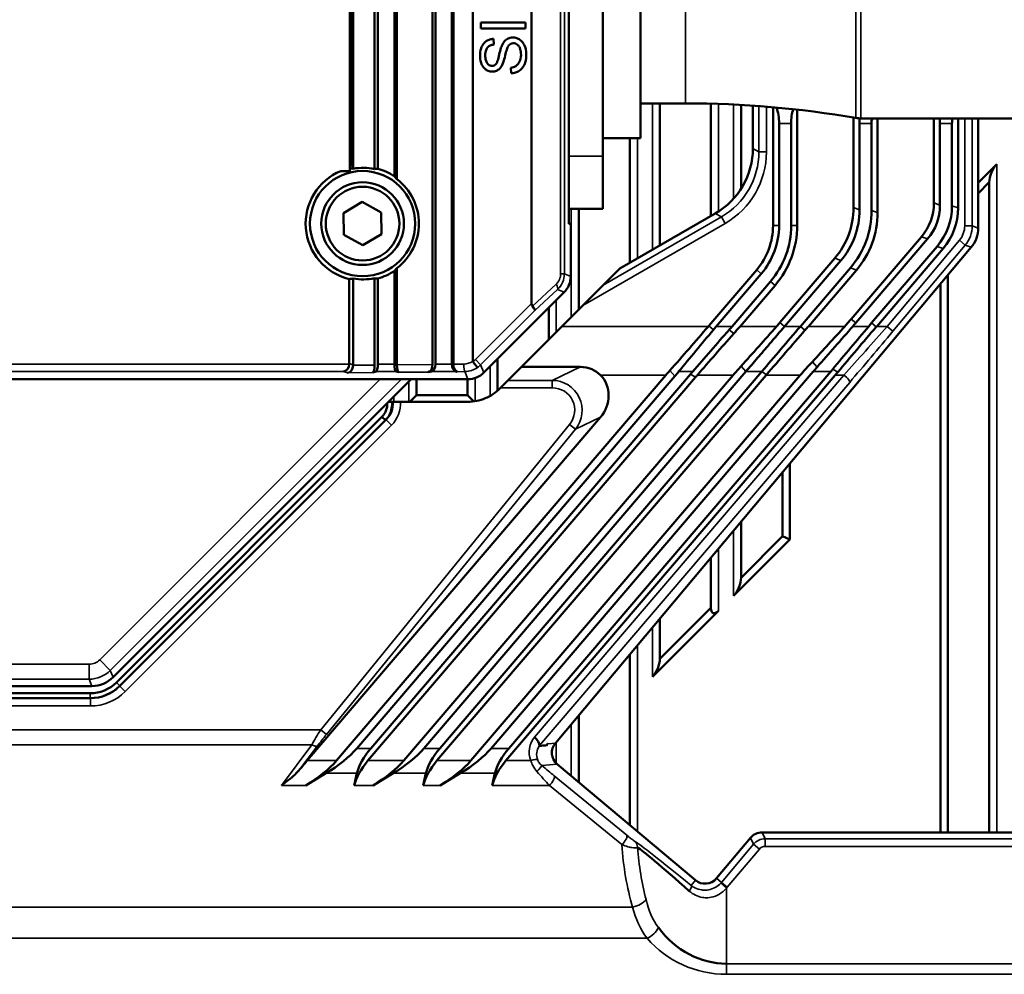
# Model space of a CAD drawing. Header units: millimetres. Extents: x 0 to 4638, y -120 to 1188.
# Tile 69 of 256: x 490 to 555, y 549 to 612. Entities that reach past the tile are written whole.
import ezdxf

# ---------------------------------------------------------------- set-up
doc = ezdxf.new("R2010")
doc.units = ezdxf.units.MM
doc.header["$LTSCALE"] = 2
doc.layers.add('Sichtbar (ISO)', color=7, linetype='Continuous', lineweight=50)
doc.layers.add('Sichtbar schmal (ISO)', color=7, linetype='Continuous', lineweight=35)

msp = doc.modelspace()

# ---------------------------------------------------------------- linework, layer by layer
at = {"layer": 'Sichtbar (ISO)'}
for p, q in [((523.6466, 593.1493), (523.6466, 659.7025)), ((517.2447, 658.8452), (517.2447, 589.1112)), ((518.3447, 658.046), (518.3447, 589.1112)), ((519.7336, 657.0368), (519.7336, 589.3116)), ((518.4366, 656.1621), (518.4366, 589.0976)), ((517.0548, 655.2302), (517.0548, 589.0828)), ((511.7709, 602.1041), (511.7709, 649.4056)), ((513.1948, 648.4657), (513.1948, 602.0852)), ((513.4099, 648.5777), (513.4099, 602.104)), ((514.5099, 647.8441), (514.5099, 601.5975)), ((514.6763, 647.4879), (514.6763, 601.4106)), ((511.6429, 635.1519), (511.6429, 602.2519)), ((511.5447, 634.9519), (511.5447, 601.9519)), ((526.1145, 633.4579), (526.1145, 598.4457)), ((528.3937, 628.9559), (528.3937, 602.9475)), ((530.8937, 627.7564), (530.8937, 604.1468)), ((520.2634, 611.8395), (523.2411, 611.8395)), ((520.2634, 611.4428), (520.2634, 611.8395)), ((523.2411, 611.8395), (523.2411, 611.4428)), ((523.2411, 611.4428), (520.2634, 611.4428)), ((521.1021, 610.7453), (521.131, 610.3656)), ((522.2843, 608.4522), (522.2516, 608.8258)), ((530.8937, 606.4519), (533.8937, 606.4519)), ((532.1822, 597.0046), (532.1822, 606.4519)), ((535.5822, 606.4305), (535.5822, 598.9652)), ((537.5822, 600.7645), (537.5822, 606.3497)), ((538.3719, 606.3012), (538.3719, 603.4607)), ((539.7141, 606.1971), (539.7141, 598.3347)), ((541.3224, 606.0364), (541.3224, 598.3347)), ((540.1183, 605.117), (540.1183, 598.3347)), ((540.9183, 605.117), (540.9183, 598.3347)), ((545.0677, 605.5082), (545.0677, 599.5229)), ((545.4719, 605.117), (545.4719, 599.3737)), ((545.5663, 605.4519), (559.1475, 605.4519)), ((546.2719, 605.117), (546.2719, 599.3342)), ((546.676, 605.4519), (546.676, 599.185)), ((550.4213, 599.8304), (550.4213, 605.4519)), ((550.8254, 599.6812), (550.8254, 605.117)), ((551.6254, 605.117), (551.6254, 599.6416)), ((552.0296, 605.4519), (552.0296, 599.4925)), ((553.3719, 598.1609), (553.3719, 605.4519)), ((530.8937, 604.1468), (528.3937, 604.1468)), ((530.1822, 604.1468), (530.1822, 595.8513)), ((528.3937, 599.4457), (528.3937, 602.9475)), ((553.3719, 601.1722), (554.6072, 602.4075)), ((511.5447, 601.9519), (510.9391, 601.9519)), ((511.6429, 602.2519), (511.5447, 602.2519)), ((511.6429, 602.2519), (511.5447, 602.2198)), ((553.3719, 600.4651), (554.1072, 601.2004)), ((554.1072, 557.9519), (554.1072, 601.2004)), ((512.3729, 599.8951), (511.1339, 599.1546)), ((513.6337, 599.1923), (512.3729, 599.8951)), ((511.1339, 599.1546), (511.1557, 597.7114)), ((513.6554, 597.7491), (513.6337, 599.1923)), ((528.3937, 599.4457), (526.1145, 599.4457)), ((526.7822, 592.7361), (526.7822, 599.4457)), ((529.5096, 595.4635), (535.8711, 599.1319)), ((526.2447, 598.4457), (526.1145, 598.4457)), ((526.2447, 598.4457), (526.2447, 594.9389)), ((511.1557, 597.7114), (512.4164, 597.0087)), ((512.4164, 597.0087), (513.6554, 597.7491)), ((549.5905, 597.5797), (544.9126, 592.1066)), ((549.9946, 597.4305), (545.2198, 591.8441)), ((525.2295, 563.8947), (552.9042, 596.8761)), ((550.6285, 596.9408), (546.2722, 591.8441)), ((551.0326, 596.7916), (546.6115, 591.619)), ((540.1759, 591.8816), (543.8215, 596.1468)), ((544.2256, 595.9976), (540.4831, 591.619)), ((514.5099, 595.3063), (514.5099, 589.1112)), ((514.6763, 595.4931), (514.6763, 589.0572)), ((529.5096, 595.4635), (528.4129, 594.3668)), ((535.4392, 591.6565), (538.6247, 595.3834)), ((538.9319, 595.1208), (535.9388, 591.619)), ((544.8595, 595.5079), (541.5355, 591.619)), ((545.2636, 595.3587), (542.0672, 591.619)), ((511.5089, 594.7662), (511.5089, 589.1436)), ((511.7709, 589.0581), (511.7709, 594.7997)), ((513.1948, 594.8185), (513.1948, 589.0413)), ((513.4099, 594.7997), (513.4099, 589.1112)), ((539.5401, 594.6011), (536.9912, 591.619)), ((550.8546, 557.9519), (550.8546, 594.4335)), ((551.3546, 557.9519), (551.3546, 595.0294)), ((525.807, 593.8823), (520.4643, 588.5395)), ((527.0504, 593.0043), (528.4129, 594.3668)), ((537.5229, 591.619), (539.8473, 594.3385)), ((524.7822, 592.8574), (524.7822, 590.7361)), ((527.0504, 593.0043), (525.6651, 591.619)), ((522.9622, 588.9161), (525.6651, 591.619)), ((521.3822, 587.3452), (521.3822, 589.4574)), ((513.0673, 588.5412), (513.2876, 588.6131)), ((514.7957, 588.5597), (514.6322, 588.6131)), ((537.9053, 588.6031), (516.4781, 563.534)), ((516.7688, 588.5809), (516.9812, 588.6131)), ((538.9577, 588.6031), (517.5305, 563.534)), ((518.6847, 588.6015), (518.6082, 588.6131)), ((519.3822, 588.6201), (519.3822, 588.6199)), ((542.3754, 588.6031), (520.9482, 563.534)), ((522.9622, 588.9161), (522.0723, 588.0262)), ((543.5498, 588.6031), (522.1226, 563.534)), ((522.9622, 588.9161), (526.8916, 588.9161)), ((519.4077, 588.1019), (436.3817, 588.1019)), ((515.6175, 588.1019), (495.7887, 568.2732)), ((532.5877, 588.3761), (510.6671, 562.7298)), ((533.1717, 588.2948), (512.008, 563.534)), ((534.5526, 588.2333), (512.7541, 562.7298)), ((534.2241, 588.4375), (512.9384, 563.534)), ((537.0578, 588.3761), (515.1372, 562.7298)), ((515.9822, 588.1019), (515.9822, 587.0336)), ((539.2668, 588.3761), (517.3462, 562.7298)), ((519.3822, 588.1019), (519.3822, 587.0336)), ((541.5279, 588.3761), (519.6073, 562.7298)), ((521.5742, 587.5281), (522.0723, 588.0262)), ((543.8589, 588.3761), (521.9383, 562.7298)), ((521.5742, 587.5281), (521.525, 587.4789)), ((514.347, 586.6019), (514.4238, 586.6019)), ((514.4238, 586.6019), (514.9137, 586.6019)), ((519.4077, 586.6019), (514.9137, 586.6019)), ((515.9802, 587.0336), (515.5485, 586.6019)), ((515.9802, 587.0336), (519.3841, 587.0336)), ((519.791, 586.6267), (519.3841, 587.0336)), ((526.7822, 586.9613), (526.7822, 586.9615)), ((496.0073, 567.9271), (513.6849, 585.6047)), ((513.9156, 585.374), (496.238, 567.6964)), ((528.2267, 585.565), (508.7088, 562.7298)), ((513.6849, 585.6047), (513.9156, 585.374)), ((526.7822, 585.1118), (526.7822, 585.1163)), ((540.8347, 582.4922), (540.8347, 577.4417)), ((540.3347, 581.8964), (540.3347, 577.6488)), ((537.5822, 574.8962), (537.5822, 578.616)), ((540.8347, 577.4417), (537.0822, 573.6891)), ((540.3347, 577.6488), (537.5822, 574.8962)), ((540.3347, 577.6488), (540.8347, 577.4417)), ((535.5822, 576.2325), (535.5822, 572.8962)), ((535.5822, 572.8962), (532.1822, 569.4962)), ((536.0822, 572.6891), (531.6822, 568.2891)), ((532.1822, 569.4962), (532.1822, 572.1805)), ((530.1822, 569.797), (530.1822, 558.4343)), ((461.4129, 567.6882), (494.3765, 567.6882)), ((461.5237, 567.2056), (494.2656, 567.2056)), ((494.2656, 566.8795), (461.5237, 566.8795)), ((526.7822, 561.2872), (526.7822, 565.745)), ((525.3527, 562.4867), (534.5457, 554.7728)), ((508.6177, 561.0812), (509.9586, 561.8854)), ((511.8379, 561.0812), (512.0222, 561.8854)), ((513.0878, 561.0812), (514.4287, 561.8854)), ((516.43, 561.0812), (516.6143, 561.8854)), ((517.558, 561.0812), (518.8988, 561.8854)), ((521.0221, 561.0812), (521.2064, 561.8854)), ((538.9846, 557.9519), (559.3355, 557.9519)), ((535.9545, 554.8961), (538.2191, 557.5949))]:
    msp.add_line(p, q, dxfattribs=at)
for radius in [3.5019, 2.75, 2.45]:
    msp.add_circle((512.3947, 598.4519), radius, dxfattribs=at)
for centre, radius, start, end in [((533.8937, 539.8269), 66.625, 80.206786, 90), ((545.5663, 607.4519), 2, 260.206786, 270), ((512.3947, 598.4519), 3.7906, 112.581957, 256.486184), ((512.3947, 598.4519), 3.7906, 56.081408, 74.465141), ((535.1719, 598.3347), 4.5423, 319.478586, 0), ((535.1719, 598.3347), 4.9464, 319.478586, 0), ((535.1719, 598.3347), 5.7464, 319.478586, 0), ((535.1719, 598.3347), 6.1506, 319.478586, 0), ((512.3947, 598.4519), 3.7906, 285.534859, 303.918592), ((519.4569, 609.5908), 27.256, 318.748254, 319.478399), ((535.1885, 555.5389), 1, 230, 320)]:
    msp.add_arc(centre, radius, start, end, dxfattribs=at)
for centre, major_axis, ratio, start_param, end_param in [((538.9636, 605.117), (0, -2), 0.5773503, 1.5707963, 2.12923), ((542.073, 605.117), (0, -2), 0.5773503, 4.218135, 4.712389), ((544.3172, 605.117), (0, -2), 0.5773503, 1.5707963, 1.7406044), ((547.4266, 605.117), (0, -2), 0.5773503, 4.5441455, 4.712389), ((549.6707, 605.117), (0, -2), 0.5773503, 1.5707963, 1.7390398), ((552.7801, 605.117), (0, -2), 0.5773503, 4.5441455, 4.712389), ((533.3688, 603.4642), (4.333, -2.5032), 0.9991878, 5.7596748, 6.8066958), ((554.6072, 601.7004), (-0.3536, -0.8536), 0.4142136, 3.9269908, 5.4977871), ((511.115, 598.4519), (-3.9192, 0), 0.945193, 4.5442541, 4.6025353), ((512.4346, 598.4519), (3.7122, 0), 0.9999423, 1.3645494, 1.7505495), ((513.6589, 598.4519), (3.8719, 0), 0.945193, 1.6351522, 1.6909577), ((510.7569, 598.4519), (-5.016, 0), 0.945193, 3.8155218, 3.8670369), ((512.4346, 598.4519), (3.7122, 0), 0.9999423, 5.3607486, 7.205622), ((545.8025, 600.2566), (-4.4062, 1.6265), 0.8516415, 2.8370069, 3.4461784), ((546.2066, 600.1074), (-4.4062, 1.6265), 0.8516415, 2.8370069, 3.4461784), ((538.1395, 600.1623), (-6.6093, 2.4397), 0.8516415, 2.8370069, 3.4461784), ((538.5437, 600.0131), (-6.6093, 2.4397), 0.8516415, 2.8370069, 3.4461784), ((538.4199, 600.0588), (-7.4905, 2.765), 0.8516415, 2.8370069, 3.4461784), ((538.824, 599.9096), (-7.4905, 2.765), 0.8516415, 2.8370069, 3.4461784), ((546.0829, 600.1531), (5.2874, -1.9518), 0.8516415, 5.9785996, 6.587771), ((546.487, 600.0039), (5.2874, -1.9518), 0.8516415, 5.9785996, 6.587771), ((551.3706, 598.1618), (1.8807, -0.6845), 0.9993102, 5.9343412, 6.6320294), ((510.7569, 598.4519), (-5.016, 0), 0.945193, 2.4161484, 2.4676636), ((511.115, 598.4519), (-3.9192, 0), 0.945193, 1.6714667, 1.7389312), ((512.4346, 598.4519), (3.7122, 0), 0.9999423, 4.5326358, 4.9186359), ((513.6589, 598.4519), (3.8719, 0), 0.945193, 4.5922276, 4.6480331), ((524.7389, 594.9436), (-1.392, 0.5766), 0.9955462, 2.7504693, 3.532716), ((524.5126, 594.0153), (-0.7824, -1.0855), 0.3419987, 5.8401467, 6.1948128), ((523.5126, 593.0153), (-0.347, 0.3601), 0.2028365, 3.2326143, 4.3614782), ((524.4588, 609.5891), (-17.745, -20.761), 1, 1.5599042, 1.5707963), ((567.5998, 573.6148), (-18.2293, -21.3277), 0.9999999, 4.712389, 4.7228951), ((543.0022, 591.619), (-10.1452, -8.4835), 0.3755956, 5.1345474, 5.1588622), ((529.9278, 591.619), (-10.1452, -8.4835), 0.3755956, 1.9688598, 1.9929548), ((529.9278, 591.619), (-10.9088, -9.1221), 0.3755956, 1.9446083, 1.9929548), ((534.4721, 591.619), (-10.9088, -9.1221), 0.3755956, 1.9668213, 1.9929548), ((539.0164, 591.619), (-10.9088, -9.1221), 0.3755956, 1.9892062, 1.9929548), ((553.6356, 591.619), (-14.2909, -8.9627), 0.3103495, 5.4092119, 5.5021718), ((511.1252, 589.1112), (0.079, 0.4964), 0.7570957, 3.3487522, 4.8322821), ((511.4004, 589.0214), (0.0764, 0.4973), 0.7297253, 3.3490807, 4.8332627), ((510.9912, 589.155), (0.4938, -0.1612), 0.9624951, 0.2397863, 0.3044932), ((511.2697, 589.064), (0.3362, -0.3761), 0.9881618, 0.7713939, 0.8354488), ((513.0552, 589.0391), (-0.0007, -0.5), 0.2791238, 0.0912858, 1.5754678), ((513.2759, 589.1112), (0, -0.5), 0.2679492, 0.0872665, 1.5707963), ((514.6439, 589.1112), (0, -0.5), 0.2679492, 4.712389, 6.1959188), ((514.807, 589.058), (0.0002, 0.5), 0.2613471, 1.5724046, 3.0565865), ((516.7417, 589.0788), (-0.0041, -0.5), 0.6259658, 0.0998248, 1.5840068), ((516.956, 589.1112), (0, 0.5), 0.5773503, 3.2288591, 4.712389), ((518.6334, 589.1112), (0, 0.5), 0.5773503, 1.5707963, 3.0543262), ((518.7082, 589.0999), (0.0017, 0.5), 0.5431335, 1.5772155, 3.0613975), ((519.4029, 589.6076), (-0.5766, 1.392), 0.9955462, 2.7504693, 3.532716), ((544.6953, 591.619), (-14.2909, -8.9627), 0.3103495, 5.4710104, 5.5021718), ((516.1144, 601.3338), (-21.9338, -0.0374), 0.9458128, 2.4601297, 2.4790928), ((549.1654, 591.619), (-14.2909, -8.9627), 0.3103495, 5.4397251, 5.5021718), ((553.6356, 591.619), (-13.2906, -8.3353), 0.3103495, 5.4676657, 5.5021718), ((539.4441, 591.619), (-7.678, -8.6694), 0.4384313, 1.6109082, 1.6297257), ((539.4441, 591.619), (-8.2559, -9.3219), 0.4384313, 1.6109082, 1.6308158), ((526.7319, 586.8479), (-1.3694, -1.6401), 0.9218886, 1.5582512, 3.0573842), ((534.852, 591.619), (8.2559, 9.3219), 0.4384313, 4.7525009, 4.7549089), ((537.0822, 574.3962), (-0.3536, -0.8536), 0.4142136, 0.7853982, 2.3561945), ((536.0822, 573.3962), (0.3536, 0.8536), 0.4142136, 2.3561945, 3.9269908), ((531.6822, 568.9962), (-0.3536, -0.8536), 0.4142136, 0.7853982, 2.3561945), ((494.3742, 569.6909), (-0.7666, 1.8507), 0.998395, 2.7494612, 3.5337241), ((525.9968, 563.2524), (0.9974, 0.0873), 0.9987828, 2.3568035, 3.9263818), ((509.5864, 562.8854), (-2.8582, -1.7925), 0.3103495, 1.5067183, 2.3605792), ((513.8214, 562.8854), (-1.6512, -1.8644), 0.4384313, 4.7525009, 5.6063618), ((514.0566, 562.8854), (-2.8582, -1.7925), 0.3103495, 1.5067183, 2.3605792), ((518.4135, 562.8854), (-1.6512, -1.8644), 0.4384313, 4.7525009, 5.6063618), ((518.5267, 562.8854), (-2.8582, -1.7925), 0.3103495, 1.5067183, 2.3605792), ((523.0056, 562.8854), (-1.6512, -1.8644), 0.4384313, 4.7525009, 5.6063618), ((508.3932, 562.0812), (-1.642, -1.9969), 0.0675767, 4.4376375, 4.7321443), ((508.2456, 562.0812), (-2.8582, -1.7925), 0.3103495, 1.5067183, 2.3605792), ((513.637, 562.0812), (1.6512, 1.8644), 0.4384313, 1.6109082, 2.4647691), ((512.7157, 562.0812), (-2.8582, -1.7925), 0.3103495, 1.5067183, 2.3605792), ((518.2292, 562.0812), (1.6512, 1.8644), 0.4384313, 1.6109082, 2.4647691), ((517.1858, 562.0812), (-2.8582, -1.7925), 0.3103495, 1.5067183, 2.3605792), ((522.8213, 562.0812), (1.6512, 1.8644), 0.4384313, 1.6109082, 2.4647691), ((538.9852, 556.9513), (-0.4229, 0.907), 0.9992585, 5.847137, 6.7192336), ((536.6079, 551.5323), (5.9982, -5.4598), 0.0270241, 2.9994376, 2.9994862), ((536.6079, 551.5323), (5.9982, -5.4598), 0.0270241, 2.0191557, 2.9994078), ((536.6079, 556.2162), (0, -7), 0.8571429, 5.4298151, 6.2831853)]:
    msp.add_ellipse(centre, major_axis=major_axis, ratio=ratio, start_param=start_param, end_param=end_param, dxfattribs=at)
for points, knots in [([(521.131, 610.3656), (521.046, 610.3562), (520.9605, 610.3365), (520.8247, 610.2717), (520.7727, 610.2349), (520.6783, 610.1339), (520.6421, 610.0707), (520.5756, 609.8937), (520.5613, 609.7723), (520.5586, 609.5587), (520.5657, 609.4234), (520.6413, 609.1944), (520.6823, 609.133), (520.7423, 609.0573), (520.7791, 609.0229), (520.8606, 608.9738), (520.9026, 608.9584), (520.9998, 608.9437), (521.0497, 608.9488), (521.1352, 608.9702), (521.177, 608.9887), (521.2629, 609.0483), (521.2875, 609.0842), (521.3298, 609.1505), (521.3576, 609.2189), (521.4665, 609.5336), (521.5165, 609.8527), (521.6387, 610.2456), (521.6658, 610.3133), (521.7546, 610.4863), (521.8239, 610.5849), (521.9946, 610.7336), (522.0753, 610.7727), (522.2525, 610.8314), (522.3499, 610.8353), (522.5312, 610.8285), (522.6455, 610.8024), (522.8202, 610.7218), (522.9117, 610.6669), (523.0844, 610.4775), (523.1482, 610.3718), (523.2556, 610.1106), (523.2852, 609.951), (523.2937, 609.7139), (523.296, 609.5121), (523.2168, 609.131), (523.1629, 609.0113), (523.1118, 608.9248)], [-0.69264101, -0.69264101, -0.69264101, -0.69264101, -0.68755753, -0.68755753, -0.68371753, -0.68371753, -0.67936117, -0.67936117, -0.67248317, -0.67248317, -0.66663679, -0.66663679, -0.6622889, -0.6622889, -0.65759777, -0.65759777, -0.65337061, -0.65337061, -0.64838515, -0.64838515, -0.64324365, -0.64324365, -0.63638053, -0.63638053, -0.61599187, -0.61599187, -0.53800868, -0.53800868, -0.51049041, -0.51049041, -0.46742004, -0.46742004, -0.42830247, -0.42830247, -0.36997095, -0.36997095, -0.27373541, -0.27373541, -0.20665869, -0.20665869, -0.14697935, -0.14697935, -0.0673503, -0.0673503, -0.03011806, -0.03011806, 0, 0, 0, 0]), ([(522.0124, 610.1022), (521.9543, 609.9526), (521.8755, 609.5693), (521.7435, 609.1201), (521.6885, 608.9805), (521.544, 608.785), (521.4817, 608.7223), (521.3528, 608.639), (521.274, 608.5983), (521.1205, 608.5704), (521.074, 608.5668), (520.9302, 608.5677), (520.8358, 608.5866), (520.6859, 608.6492), (520.6015, 608.6924), (520.4454, 608.8349), (520.3868, 608.9181), (520.3105, 609.0741), (520.2515, 609.2091), (520.2019, 609.5943), (520.2083, 609.8082), (520.2867, 610.1456), (520.3404, 610.2792), (520.4997, 610.5035), (520.5852, 610.5682), (520.7145, 610.6505), (520.7879, 610.684), (520.9429, 610.7301), (521.0219, 610.7422), (521.1021, 610.7453)], [-1.0988342, -1.0988342, -1.0988342, -1.0988342, -0.7786389, -0.7786389, -0.5729917, -0.5729917, -0.45476, -0.45476, -0.3687533, -0.3687533, -0.3326216, -0.3326216, -0.254281, -0.254281, -0.2032913, -0.2032913, -0.1551854, -0.1551854, -0.1218902, -0.1218902, -0.0920753, -0.0920753, -0.0700394, -0.0700394, -0.0485191, -0.0485191, -0.0240698, -0.0240698, 0, 0, 0, 0]), ([(522.2516, 608.8258), (522.3119, 608.8329), (522.3724, 608.8445), (522.4849, 608.8785), (522.5377, 608.9005), (522.6353, 608.9583), (522.6964, 609.0037), (522.8213, 609.172), (522.8721, 609.2846), (522.9491, 609.5895), (522.9428, 609.7669), (522.9106, 610.0151), (522.8728, 610.1244), (522.7961, 610.263), (522.7551, 610.3153), (522.6757, 610.3784), (522.6279, 610.4114), (522.5, 610.454), (522.4438, 610.455), (522.354, 610.4498), (522.3041, 610.4378), (522.2189, 610.3963), (522.1782, 610.3695), (522.082, 610.2607), (522.0418, 610.18), (522.0124, 610.1022)], [-0.29968124, -0.29968124, -0.29968124, -0.29968124, -0.27627132, -0.27627132, -0.25436622, -0.25436622, -0.23257384, -0.23257384, -0.20870169, -0.20870169, -0.17263945, -0.17263945, -0.12985165, -0.12985165, -0.09877815, -0.09877815, -0.08255591, -0.08255591, -0.06610469, -0.06610469, -0.04350907, -0.04350907, -0.02495648, -0.02495648, 0, 0, 0, 0]), ([(523.1118, 608.9248), (523.0965, 608.8989), (523.081, 608.8753), (522.998, 608.7591), (522.9161, 608.6804), (522.8198, 608.6168)], [-0.042829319, -0.042829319, -0.042829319, -0.042829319, -0.034631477, -0.034631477, 0, 0, 0, 0]), ([(522.8198, 608.6168), (522.7402, 608.5642), (522.6549, 608.5238), (522.4727, 608.4686), (522.3792, 608.4547), (522.2843, 608.4522)], [-0.05711016, -0.05711016, -0.05711016, -0.05711016, -0.02848453, -0.02848453, 0, 0, 0, 0]), ([(544.9126, 592.1066), (544.8424, 592.0245), (544.7717, 591.9428), (544.6293, 591.7803), (544.5576, 591.6994), (544.4855, 591.619)], [-0.064822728, -0.064822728, -0.064822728, -0.064822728, -0.032412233, -0.032412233, -0.000001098, -0.000001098, -0.000001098, -0.000001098]), ([(535.4071, 591.619), (534.9799, 591.121), (534.5509, 590.6237), (533.6957, 589.639), (533.2694, 589.1513), (532.8455, 588.6724)], [0.000001, 0.000001, 0.000001, 0.000001, 0.19684917, 0.19684917, 0.39371996, 0.39371996, 0.39371996, 0.39371996]), ([(533.4301, 588.6031), (533.8053, 589.0595), (534.1891, 589.523), (534.9636, 590.4545), (535.3555, 590.9239), (535.7476, 591.3929)], [-0.36684719, -0.36684719, -0.36684719, -0.36684719, -0.18341942, -0.18341942, 0, 0, 0, 0]), ([(534.3668, 588.6031), (534.7629, 589.0587), (535.166, 589.522), (535.9778, 590.4547), (536.3874, 590.925), (536.7976, 591.3949)], [0.00000103, 0.00000103, 0.00000103, 0.00000103, 0.18708918, 0.18708918, 0.37420653, 0.37420653, 0.37420653, 0.37420653]), ([(539.9485, 591.619), (539.5561, 591.1716), (539.1621, 590.7253), (538.3738, 589.8411), (537.9799, 589.4032), (537.586, 588.9727)], [0.000001, 0.000001, 0.000001, 0.000001, 0.17853168, 0.17853168, 0.35712026, 0.35712026, 0.35712026, 0.35712026]), ([(537.9053, 588.6031), (538.1637, 588.9053), (538.4249, 589.2111), (538.6878, 589.5187), (538.9506, 589.8263), (539.2155, 590.1363), (539.4812, 590.447), (539.814, 590.8364), (540.1488, 591.2279), (540.4831, 591.619)], [0, 0, 0, 0, 0.3074451, 0.3074451, 0.3074451, 0.6148661, 0.6148661, 0.6148661, 1, 1, 1, 1]), ([(538.9577, 588.6031), (539.3777, 589.0944), (539.8057, 589.595), (540.6671, 590.6027), (541.1014, 591.1111), (541.5355, 591.619)], [-0.40089603, -0.40089603, -0.40089603, -0.40089603, -0.20042658, -0.20042658, 0, 0, 0, 0]), ([(541.8412, 591.3577), (541.4075, 590.8618), (540.9759, 590.3645), (540.1225, 589.3761), (539.6999, 588.8839), (539.2862, 588.3989)], [0, 0, 0, 0, 0.19768182, 0.19768182, 0.3953394, 0.3953394, 0.3953394, 0.3953394]), ([(542.3307, 589.2682), (542.6919, 589.6508), (543.0517, 590.0397), (543.7703, 590.8251), (544.1287, 591.2214), (544.4855, 591.619)], [-0.32056855, -0.32056855, -0.32056855, -0.32056855, -0.16026661, -0.16026661, -0.00000236, -0.00000236, -0.00000236, -0.00000236]), ([(542.6416, 588.9084), (543.0343, 589.3505), (543.4304, 589.7998), (544.2261, 590.7055), (544.6261, 591.1622), (545.0253, 591.619)], [-0.36388942, -0.36388942, -0.36388942, -0.36388942, -0.18197582, -0.18197582, -0.00000107, -0.00000107, -0.00000107, -0.00000107]), ([(543.6906, 588.7691), (544.0816, 589.2343), (544.4791, 589.7072), (545.278, 590.6591), (545.6803, 591.1391), (546.0818, 591.619)], [0, 0, 0, 0, 0.18774304, 0.18774304, 0.37540876, 0.37540876, 0.37540876, 0.37540876]), ([(544.0189, 588.565), (544.4345, 589.0599), (544.8586, 589.5618), (545.7139, 590.5694), (546.146, 591.0762), (546.5794, 591.5815)], [0, 0, 0, 0, 0.19961237, 0.19961237, 0.39921537, 0.39921537, 0.39921537, 0.39921537]), ([(537.1009, 591.1357), (536.6887, 590.6734), (536.2792, 590.2098), (535.4695, 589.2881), (535.0686, 588.8291), (534.6756, 588.3761)], [-0.37169656, -0.37169656, -0.37169656, -0.37169656, -0.18584276, -0.18584276, -0.00000102, -0.00000102, -0.00000102, -0.00000102]), ([(519.7336, 589.3116), (519.7336, 589.3045), (519.7344, 589.2974), (519.738, 589.2852), (519.7404, 589.28), (519.7437, 589.2753)], [0, 0, 0, 0, 0.5536452, 0.5536452, 1, 1, 1, 1]), ([(520.0482, 588.8803), (520.0407, 588.8841), (520.0198, 588.9028), (519.9424, 589.0031), (519.8651, 589.1035), (519.7868, 589.2138), (519.7437, 589.2753)], [0, 0, 0, 0, 0.5, 0.5, 0.5, 1, 1, 1, 1]), ([(528.2236, 588.3761), (528.0651, 588.5345), (527.8654, 588.6721), (527.4048, 588.8669), (527.1401, 588.9161), (526.8916, 588.9161)], [-0.14309911, -0.14309911, -0.14309911, -0.14309911, -0.07453836, -0.07453836, 0, 0, 0, 0]), ([(521.525, 587.4789), (521.2481, 587.202), (520.9157, 586.9798), (520.5536, 586.8298), (520.1903, 586.6793), (519.7978, 586.6019), (519.4077, 586.6019)], [0.00000145, 0.00000145, 0.00000145, 0.00000145, 0.49919362, 0.49919362, 0.49919362, 1, 1, 1, 1]), ([(514.3466, 586.6019), (514.364, 586.4459), (514.3569, 586.2926), (514.3267, 586.1428), (514.2716, 585.8695), (514.1437, 585.6036), (513.9156, 585.374)], [0.00000222, 0.00000222, 0.00000222, 0.00000222, 0.35395752, 0.35395752, 0.35395752, 1, 1, 1, 1]), ([(514.3466, 586.6019), (514.3178, 586.6019), (514.289, 586.6019), (514.2603, 586.6019), (514.2315, 586.6019), (514.2027, 586.6019), (514.1739, 586.6019), (514.1551, 586.6019), (514.1363, 586.6019), (514.1175, 586.6019)], [0, 0, 0, 0, 0.26829043, 0.26829043, 0.26829043, 0.53658086, 0.53658086, 0.53658086, 0.71165092, 0.71165092, 0.71165092, 0.71165092]), ([(513.6849, 585.6047), (513.7498, 585.6693), (513.8071, 585.7415), (513.9037, 585.8965), (513.9432, 585.9792), (514.0023, 586.1515), (514.0217, 586.2403), (514.0362, 586.3932), (514.0371, 586.4555), (514.0331, 586.5175)], [0, 0, 0, 0, 0.02747477, 0.02747477, 0.05479978, 0.05479978, 0.08211578, 0.08211578, 0.10070353, 0.10070353, 0.10070353, 0.10070353]), ([(523.8459, 564.2904), (524.0254, 564.1062), (524.1874, 563.8579), (524.1671, 563.7423), (524.1653, 563.7321), (524.1622, 563.7228), (524.155, 563.7164)], [0, 0, 0, 0, 0.9188038, 0.9188038, 0.9188038, 1, 1, 1, 1]), ([(524.7133, 563.8495), (524.7119, 563.8476), (524.7105, 563.8457), (524.7091, 563.8438), (524.6792, 563.8034), (524.6525, 563.7603), (524.6295, 563.7151)], [0, 0, 0, 0, 0.04520102, 0.04520102, 0.04520102, 0.99701426, 0.99701426, 0.99701426, 0.99701426]), ([(508.2258, 562.1527), (508.1228, 562.0264), (508.0059, 561.9078), (507.6261, 561.5498), (507.2782, 561.2837), (506.9866, 561.0812)], [-0.15726924, -0.15726924, -0.15726924, -0.15726924, -0.11212053, -0.11212053, 0, 0, 0, 0])]:
    msp.add_open_spline(points, degree=3, knots=knots, dxfattribs=at)
for points in [[(535.4071, 591.619), (535.4178, 591.6315), (535.4285, 591.644), (535.4392, 591.6565)], [(534.3668, 588.6031), (534.319, 588.5481), (534.2714, 588.4929), (534.2241, 588.4375)], [(534.5526, 588.2333), (534.5934, 588.281), (534.6344, 588.3286), (534.6756, 588.3761)], [(494.2656, 567.2056), (494.9113, 567.203), (495.5521, 567.4682), (496.0073, 567.9271)], [(496.238, 567.6964), (495.7213, 567.1801), (494.9961, 566.8797), (494.2656, 566.8795)], [(524.5986, 563.7223), (524.4543, 563.722), (524.3071, 563.7204), (524.162, 563.7165)], [(524.6295, 563.7151), (524.616, 563.7208), (524.6073, 563.7236), (524.5986, 563.7223)]]:
    msp.add_open_spline(points, degree=3, dxfattribs=at)
at = {"layer": 'Sichtbar schmal (ISO)'}
for p, q in [((525.577, 595.1127), (525.577, 659.5376)), ((525.8251, 659.8378), (525.8251, 595.1127)), ((545.2261, 605.481), (545.2261, 626.4227)), ((545.5663, 626.4519), (545.5663, 605.4519)), ((533.8937, 625.4519), (533.8937, 606.4519)), ((531.6822, 596.7163), (531.6822, 606.4519)), ((536.0822, 606.4159), (536.0822, 599.2606)), ((537.0822, 600.1101), (537.0822, 606.3755)), ((538.7741, 603.2283), (538.7741, 606.2729)), ((539.2738, 606.2343), (539.2738, 603.2283)), ((540.9183, 605.117), (540.1183, 605.117)), ((546.2719, 605.117), (545.4719, 605.117)), ((551.6254, 605.117), (550.8254, 605.117)), ((552.47, 598.3073), (552.47, 605.4519)), ((552.9697, 605.4519), (552.9697, 598.3073)), ((530.6822, 604.1468), (530.6822, 596.1397)), ((528.3937, 602.9475), (526.1145, 602.9475)), ((538.3719, 603.4607), (538.7741, 603.2283)), ((538.7741, 603.2283), (539.2738, 603.2283)), ((554.6072, 557.9519), (554.6072, 602.4075)), ((550.4213, 599.8304), (550.8254, 599.6812)), ((526.2822, 592.2361), (526.2822, 599.4457)), ((536.2733, 598.8995), (535.8711, 599.1319)), ((545.0677, 599.5229), (545.4719, 599.3737)), ((546.2719, 599.3342), (546.676, 599.185)), ((551.6254, 599.6416), (552.0296, 599.4925)), ((536.5229, 598.4666), (527.0504, 593.0043)), ((528.4129, 594.3668), (536.2733, 598.8995)), ((536.5229, 598.4666), (536.2733, 598.8995)), ((540.1183, 598.3347), (539.7141, 598.3347)), ((541.3224, 598.3347), (540.9183, 598.3347)), ((552.47, 598.3073), (552.9697, 598.3073)), ((552.9697, 598.3073), (553.3719, 598.1609)), ((547.3156, 591.619), (552.1192, 597.3437)), ((549.9946, 597.4305), (549.5905, 597.5797)), ((552.1192, 597.3437), (552.502, 597.0225)), ((552.502, 597.0225), (547.6984, 591.2978)), ((551.0326, 596.7916), (550.6285, 596.9408)), ((552.9042, 596.8761), (552.502, 597.0225)), ((544.2256, 595.9976), (543.8215, 596.1468)), ((525.577, 595.1127), (525.8251, 595.1127)), ((525.8251, 595.1127), (526.2447, 594.9389)), ((538.6247, 595.3834), (538.9319, 595.1208)), ((545.2636, 595.3587), (544.8595, 595.5079)), ((523.7005, 592.9576), (525.2697, 594.4147)), ((539.5401, 594.6011), (539.8473, 594.3385)), ((525.3719, 594.0625), (523.8648, 592.6631)), ((525.807, 593.8823), (525.3719, 594.0625)), ((519.9003, 589.403), (523.6466, 593.1493)), ((525.2822, 593.3574), (525.2822, 591.2361)), ((523.8648, 592.6631), (520.2525, 589.0508)), ((540.4831, 591.619), (540.1759, 591.8816)), ((545.2198, 591.8441), (544.9126, 592.1066)), ((546.2722, 591.8441), (546.5794, 591.5815)), ((525.6651, 591.619), (535.4071, 591.619)), ((535.7476, 591.3929), (535.4392, 591.6565)), ((536.9912, 591.619), (535.9388, 591.619)), ((536.7976, 591.3949), (537.1009, 591.1357)), ((539.9485, 591.619), (537.5229, 591.619)), ((541.5355, 591.619), (540.4831, 591.619)), ((541.5355, 591.619), (541.8412, 591.3577)), ((544.4855, 591.619), (542.0672, 591.619)), ((546.0818, 591.619), (545.0253, 591.619)), ((547.3156, 591.619), (546.6115, 591.619)), ((547.6984, 591.2978), (547.3156, 591.619)), ((519.9003, 589.403), (520.2525, 589.0508)), ((542.6416, 588.9084), (542.3307, 589.2682)), ((444.2816, 589.1112), (511.5078, 589.1112)), ((511.1252, 588.6131), (444.6641, 588.6131)), ((511.4004, 588.5233), (511.1252, 588.6131)), ((513.0673, 588.5412), (511.4004, 588.5233)), ((511.5089, 589.1436), (511.7709, 589.0581)), ((511.7698, 589.026), (513.1948, 589.0413)), ((514.6322, 588.6131), (513.2876, 588.6131)), ((513.4099, 589.1112), (514.5099, 589.1112)), ((514.6763, 589.0572), (517.0548, 589.0828)), ((516.7688, 588.5809), (514.7957, 588.5597)), ((518.6082, 588.6131), (516.9812, 588.6131)), ((517.2447, 589.1112), (518.3447, 589.1112)), ((518.4366, 589.0976), (519.1375, 589.1051)), ((519.1984, 588.607), (518.6847, 588.6015)), ((519.4077, 588.1019), (519.1984, 588.607)), ((519.8822, 589.083), (519.8822, 589.0829)), ((519.8822, 588.7792), (519.8822, 588.7789)), ((520.2525, 589.0508), (520.4643, 588.5395)), ((520.8822, 586.9902), (520.8822, 588.9574)), ((526.8916, 588.9161), (525.0169, 588.0262)), ((533.1717, 588.2948), (532.8455, 588.6724)), ((533.4301, 588.6031), (534.3668, 588.6031)), ((537.9053, 588.6031), (537.586, 588.9727)), ((537.9053, 588.6031), (538.9577, 588.6031)), ((538.9577, 588.6031), (539.2862, 588.3989)), ((542.3754, 588.6031), (543.5498, 588.6031)), ((543.6906, 588.7691), (544.0189, 588.565)), ((494.8948, 569.4327), (513.5639, 588.1019)), ((514.9762, 588.1019), (495.6009, 568.7266)), ((515.4822, 587.9666), (515.4822, 586.6019)), ((519.8822, 588.1792), (519.8822, 586.6399)), ((522.0723, 588.0262), (525.0169, 588.0262)), ((523.8459, 564.2904), (544.4326, 588.3761)), ((544.8154, 587.8927), (524.1649, 563.7324)), ((525.0169, 588.0262), (525.0169, 587.5281)), ((525.2822, 588.0078), (525.2822, 588.0068)), ((532.5877, 588.3761), (528.2236, 588.3761)), ((534.2241, 588.4375), (534.5526, 588.2333)), ((534.6756, 588.3761), (537.0578, 588.3761)), ((539.2668, 588.3761), (541.5279, 588.3761)), ((543.8589, 588.3761), (544.4326, 588.3761)), ((525.0169, 587.5281), (521.5742, 587.5281)), ((525.2822, 587.5051), (525.2822, 587.5051)), ((526.2822, 587.5663), (526.2822, 587.5736)), ((514.4822, 586.6019), (514.4822, 586.9666)), ((526.2822, 586.8469), (526.2822, 586.8469)), ((496.2468, 567.675), (513.9673, 585.3955)), ((513.9673, 585.3955), (513.9156, 585.374)), ((514.3195, 585.0432), (513.9673, 585.3955)), ((526.2822, 585.2381), (526.2822, 585.2382)), ((526.5606, 584.7742), (528.2267, 585.565)), ((514.3195, 585.0432), (496.599, 567.3228)), ((509.604, 564.7823), (526.1747, 585.0891)), ((526.5606, 584.7742), (509.9899, 564.4674)), ((526.5606, 584.7742), (526.1747, 585.0891)), ((537.0822, 573.6891), (537.0822, 578.0201)), ((536.0822, 576.8284), (536.0822, 572.6891)), ((531.6822, 568.2891), (531.6822, 571.5846)), ((530.6822, 570.3929), (530.6822, 558.0147)), ((461.6007, 569.1402), (494.1886, 569.1402)), ((494.1886, 569.1402), (494.1886, 568.1416)), ((494.8948, 569.4327), (495.6009, 568.7266)), ((495.6009, 568.7266), (495.7887, 568.2732)), ((494.1886, 568.1416), (461.6007, 568.1416)), ((494.3765, 567.6882), (494.1886, 568.1416)), ((496.0073, 567.9271), (496.238, 567.6964)), ((496.238, 567.6964), (496.2468, 567.675)), ((496.599, 567.3228), (496.2468, 567.675)), ((494.2656, 567.2056), (494.2656, 566.8795)), ((461.5149, 566.8581), (494.2745, 566.8581)), ((494.2745, 566.36), (461.5149, 566.36)), ((494.2745, 566.8581), (494.2656, 566.8795)), ((494.2745, 566.36), (494.2745, 566.8581)), ((526.2822, 561.7067), (526.2822, 565.1492)), ((446.1853, 564.7823), (509.604, 564.7823)), ((509.9899, 564.4674), (509.604, 564.7823)), ((509.0147, 563.7823), (446.7746, 563.7823)), ((506.9866, 561.0812), (509.0147, 563.7823)), ((509.4006, 563.7174), (508.2258, 562.1527)), ((525.2295, 563.8947), (524.7133, 563.8495)), ((525.2822, 563.9574), (525.2822, 562.5519)), ((512.008, 563.534), (512.9384, 563.534)), ((516.4781, 563.534), (517.5305, 563.534)), ((520.9482, 563.534), (522.1226, 563.534)), ((508.7088, 562.7298), (510.6671, 562.7298)), ((512.7541, 562.7298), (515.1372, 562.7298)), ((517.3462, 562.7298), (519.6073, 562.7298)), ((521.9383, 562.7298), (523.5918, 562.7298)), ((525.3527, 562.4867), (524.3217, 562.3965)), ((512.0222, 561.8854), (509.9586, 561.8854)), ((516.6143, 561.8854), (514.4287, 561.8854)), ((521.2064, 561.8854), (518.8988, 561.8854)), ((525.1458, 561.714), (529.9717, 557.7685)), ((508.6177, 561.0812), (506.9866, 561.0812)), ((513.0878, 561.0812), (511.8379, 561.0812)), ((517.558, 561.0812), (516.43, 561.0812)), ((524.8246, 561.0812), (521.0221, 561.0812)), ((529.6505, 557.1357), (524.8246, 561.0812)), ((538.9846, 557.9519), (539.1852, 557.5217)), ((536.284, 554.6196), (538.4196, 557.1647)), ((538.4196, 557.1647), (538.2191, 557.5949)), ((538.4196, 557.1647), (538.8024, 556.8435)), ((539.1852, 557.5217), (563.1474, 557.5217)), ((539.1852, 557.022), (539.1852, 557.5217)), ((538.8024, 556.8435), (536.6668, 554.2984)), ((563.1076, 557.022), (539.1852, 557.022)), ((534.2563, 554.428), (534.5457, 554.7728)), ((535.9545, 554.8961), (536.284, 554.6196)), ((536.2403, 554.5699), (536.6079, 554.2314)), ((536.284, 554.6196), (536.6668, 554.2984)), ((536.6079, 554.2314), (536.6079, 549.2162)), ((530.3677, 552.978), (425.4216, 552.978)), ((530.9701, 551.448), (530.9701, 551.448)), ((531.3333, 550.9069), (424.456, 550.9069)), ((536.6079, 549.2162), (573.5673, 549.2162)), ((536.6079, 549.2162), (536.6079, 548.5091)), ((573.5673, 548.5091), (536.6079, 548.5091))]:
    msp.add_line(p, q, dxfattribs=at)
for centre, radius, start, end in [((535.1885, 555.5389), 1.4301, 317.349857, 320), ((535.1885, 555.5389), 1.9298, 317.349857, 320), ((536.6079, 555.5091), 7, 221.10549, 270)]:
    msp.add_arc(centre, radius, start, end, dxfattribs=at)
for centre, major_axis, ratio, start_param, end_param in [((533.7704, 603.2322), (4.3337, -2.5036), 0.9990255, 5.7596748, 6.8066958), ((533.7704, 603.2322), (4.7663, -2.7535), 0.9991878, 5.7596748, 6.8066958), ((550.9691, 598.308), (1.4105, -0.5134), 0.9993102, 5.9343412, 6.6320294), ((550.9691, 598.308), (1.88, -0.6843), 0.9996549, 5.9343412, 6.6320294), ((524.5198, 595.138), (-1.0353, 0.2274), 0.9415457, 2.5633184, 3.3455652), ((524.4777, 595.0519), (-0.7267, -1.1936), 0.950561, 1.2953755, 2.1395512), ((525.0197, 594.4147), (0.3402, -0.3664), 0.3896422, 0.0947769, 1.2236408), ((546.837, 591.619), (-8.8194, -9.9972), 0.026932, 1.2642889, 1.594551), ((547.2198, 591.2978), (-8.8191, -10.4974), 0.0267374, 1.2629931, 1.5932553), ((519.1343, 590.1089), (0.3812, 0.9303), 0.9893625, 3.5374161, 4.179688), ((519.1927, 590.115), (-0.3844, 0.928), 0.9955462, 3.3303527, 3.532716), ((519.1984, 589.1051), (0.0054, -0.5), 0.1218624, 4.7110799, 6.1952619), ((519.2775, 589.8641), (1.2815, 0.4881), 0.9039704, 4.322383, 4.9856098), ((519.1927, 590.115), (-0.5749, 1.3879), 0.9985043, 3.3551243, 3.532716), ((524.9928, 586.0224), (-1.8256, -0.8666), 0.9897029, 2.0219293, 4.2612561), ((544.4326, 588.2139), (0.3801, -0.3249), 0.2521753, 0.0360729, 1.7830897), ((524.9928, 586.0224), (-1.383, -0.6565), 0.9798152, 2.0219293, 4.2612561), ((512.8738, 586.4368), (1.4451, 0.5986), 0.9589709, 5.1141753, 5.9850082), ((512.8738, 586.4368), (1.8954, 0.7851), 0.9748485, 5.1141753, 5.9637016), ((494.1875, 570.1416), (-0.3833, 0.9254), 0.998395, 2.7494612, 3.5337241), ((494.3037, 569.8611), (1.7129, 0.7095), 0.9143518, 4.2874778, 5.1373001), ((494.264, 569.6726), (1.078, -2.6026), 0.9939686, 5.8920619, 6.6743087), ((494.264, 569.6726), (1.2685, -3.0624), 0.9955462, 5.8920619, 6.6743087), ((509.7734, 564.7823), (1.2296, 1.9986), 0.0615251, 1.6086296, 2.1322284), ((510.1593, 564.4674), (1.2315, 1.4977), 0.0675767, 1.6263069, 2.1499057), ((524.9806, 563.3256), (1.0671, 1.0753), 0.9830634, 1.6463949, 2.7516634), ((509.0147, 564.0323), (0.3998, -0.3002), 0.4191777, 5.0173019, 6.1870406), ((524.9806, 563.1635), (-0.725, -0.7108), 0.9746276, 4.9114481, 5.9028202), ((526.7862, 566.3853), (2.5773, 3.0748), 0.0173995, 3.6781964, 3.7574761), ((523.5918, 562.5677), (0.4618, 0.1916), 0.3018748, 0.0491245, 1.446202), ((524.0005, 562.0137), (0.321, 0.3833), 0.028922, 4.6778639, 6.2482641), ((524.3226, 562.464), (-1.7892, 1.4995), 0.0224306, 1.5890757, 2.0676372), ((524.0014, 562.0812), (-1.7889, 1.9996), 0.0226408, 1.5955811, 2.0741425), ((524.8246, 561.3312), (0.3165, 0.3871), 0.3432383, 4.3149128, 6.2460199), ((529.6505, 557.3857), (0.3165, 0.3871), 0.3432383, 4.3149128, 6.2460199), ((536.6079, 558.4718), (0, -12.1244), 0.5773503, 4.8228162, 5.1826551), ((536.929, 551.9151), (6.4984, -5.4594), 0.0267374, 2.0170212, 2.9973517), ((530.198, 556.96), (0.247, 0.4347), 0.9817842, 5.2212215, 6.0984541), ((539.1855, 556.5217), (-0.4226, 0.9063), 0.9999997, 5.847137, 6.7192336), ((536.6079, 558.9718), (0, -12.1244), 0.4948717, 4.8790889, 5.1826551), ((539.1855, 556.5217), (-0.2115, 0.4535), 0.9992585, 5.847137, 6.7192336), ((533.9351, 554.0452), (0.3167, 0.3869), 0.3295675, 4.9758798, 6.2462122), ((530.3677, 553.478), (0.9595, 0.2816), 0.4845943, 4.5711235, 5.7386625), ((531.3333, 551.614), (0.7535, 0.6574), 0.6017877, 4.2288836, 5.3161746)]:
    msp.add_ellipse(centre, major_axis=major_axis, ratio=ratio, start_param=start_param, end_param=end_param, dxfattribs=at)
for points, knots in [([(524.0005, 561.9912), (523.8926, 562.1116), (523.8014, 562.2499), (523.7286, 562.3929), (523.6729, 562.5024), (523.627, 562.6168), (523.5918, 562.7298)], [0, 0, 0, 0, 0.5662232, 0.5662232, 0.5662232, 1, 1, 1, 1]), ([(524.0502, 562.7659), (524.0731, 562.7097), (524.1035, 562.6516), (524.1403, 562.5971), (524.1899, 562.5235), (524.2525, 562.4542), (524.3217, 562.3965)], [0, 0, 0, 0, 0.424423, 0.424423, 0.424423, 1, 1, 1, 1]), ([(529.9717, 557.7685), (530.0623, 557.6944), (530.1485, 557.625), (530.2245, 557.5648), (530.2553, 557.5404), (530.2848, 557.5172), (530.3125, 557.4956), (530.3554, 557.4621), (530.3954, 557.4314), (530.4288, 557.4064), (530.4704, 557.3752), (530.5031, 557.3519), (530.5192, 557.3428)], [0, 0, 0, 0, 0.3563305, 0.3563305, 0.3563305, 0.5004557, 0.5004557, 0.5004557, 0.7230712, 0.7230712, 0.7230712, 1, 1, 1, 1]), ([(530.691, 556.96), (530.6774, 556.9442), (530.655, 556.9325), (530.6245, 556.9252), (530.5979, 556.9187), (530.5647, 556.9155), (530.5268, 556.9154), (530.4654, 556.9153), (530.3897, 556.9236), (530.307, 556.9384), (530.285, 556.9423), (530.2625, 556.9467), (530.2393, 556.9516), (530.2072, 556.9584), (530.1735, 556.9662), (530.1393, 556.9749), (530.0222, 557.0043), (529.8922, 557.045), (529.7589, 557.0942), (529.7233, 557.1073), (529.6869, 557.1212), (529.6505, 557.1357)], [0, 0, 0, 0, 0.15521634, 0.15521634, 0.15521634, 0.2909913, 0.2909913, 0.2909913, 0.51057707, 0.51057707, 0.51057707, 0.56878639, 0.56878639, 0.56878639, 0.64974456, 0.64974456, 0.64974456, 0.9261896, 0.9261896, 0.9261896, 1, 1, 1, 1]), ([(534.2563, 554.428), (534.3372, 554.3623), (534.4257, 554.3054), (534.519, 554.2587), (534.6564, 554.1899), (534.8073, 554.1416), (534.9635, 554.1187), (535.0589, 554.1047), (535.1577, 554.0999), (535.2571, 554.1056), (535.3126, 554.1088), (535.3681, 554.1154), (535.4231, 554.1253), (535.5755, 554.1526), (535.7277, 554.2059), (535.8666, 554.2809), (536.0045, 554.3555), (536.1334, 554.4539), (536.2403, 554.5699)], [0, 0, 0, 0, 0.1505166, 0.1505166, 0.1505166, 0.3721477, 0.3721477, 0.3721477, 0.5074411, 0.5074411, 0.5074411, 0.5829628, 0.5829628, 0.5829628, 0.7921378, 0.7921378, 0.7921378, 1, 1, 1, 1]), ([(536.6079, 554.2314), (536.4765, 554.0769), (536.3164, 553.9434), (536.1421, 553.8416), (535.9715, 553.7419), (535.7819, 553.6694), (535.5897, 553.6327), (535.5215, 553.6197), (535.4523, 553.6109), (535.383, 553.6067), (535.26, 553.5993), (535.1368, 553.6059), (535.0178, 553.6253), (534.6918, 553.6785), (534.3856, 553.828), (534.1407, 554.0452)], [0, 0, 0, 0, 0.2158502, 0.2158502, 0.2158502, 0.4271224, 0.4271224, 0.4271224, 0.5021168, 0.5021168, 0.5021168, 0.6352387, 0.6352387, 0.6352387, 1, 1, 1, 1])]:
    msp.add_open_spline(points, degree=3, knots=knots, dxfattribs=at)
for points in [[(531.2592, 553.478), (531.4364, 552.7734), (531.6874, 552.1482), (532.0868, 551.614)], [(531.3333, 550.9069), (530.8744, 551.4914), (530.578, 552.1818), (530.3677, 552.978)]]:
    msp.add_open_spline(points, degree=3, dxfattribs=at)

doc.saveas('drawing.dxf')
